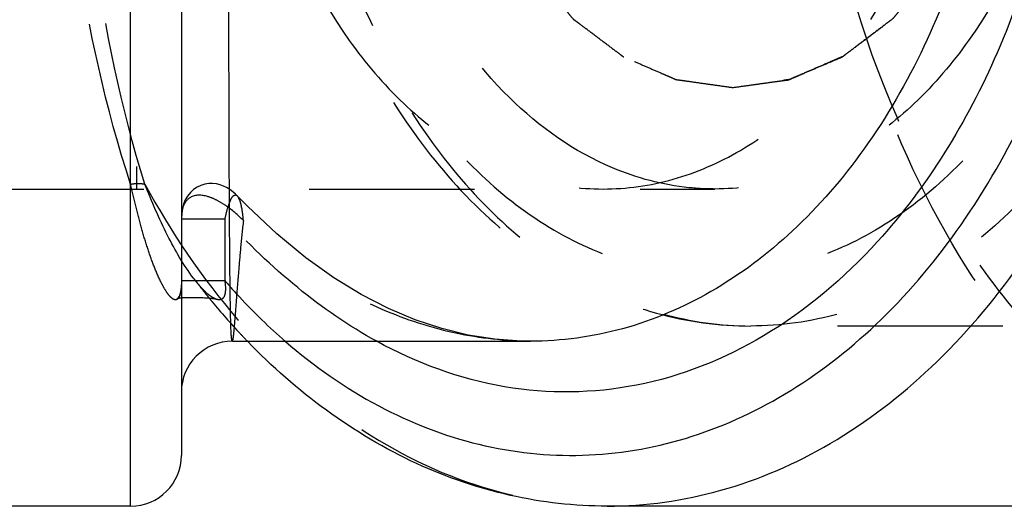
# Model space of a CAD drawing. Header units: millimetres. Extents: x 349 to 651, y 454 to 546.
# Tile 14 of 45: x 556 to 594, y 461 to 480. Entities that reach past the tile are written whole.
import ezdxf

# ---------------------------------------------------------------- set-up
doc = ezdxf.new("R2010")
doc.units = ezdxf.units.MM
doc.header["$LTSCALE"] = 65.185185
doc.linetypes.add('HIDDEN', pattern=[0.2, 0.1, -0.1])
doc.layers.add('KONST.EL_MIT_GEO', color=7, linetype='CONTINUOUS')
doc.layers.add('KURVEN', color=7, linetype='CONTINUOUS')

msp = doc.modelspace()

# ---------------------------------------------------------------- linework, layer by layer
at = {"layer": 'KONST.EL_MIT_GEO', "color": 7, "linetype": 'Continuous'}
for p, q in [((560.021, 461.05), (560.021, 526.05)), ((562.021, 524.05), (562.021, 463.05)), ((564.028, 467.55), (575.771, 467.55)), ((560.021, 461.05), (516.271, 461.05)), ((609.735, 461.05), (578.799, 461.05))]:
    msp.add_line(p, q, dxfattribs=at)
at = {"layer": 'KONST.EL_MIT_GEO', "color": 8, "linetype": 'HIDDEN'}
for p, q in [((560.252, 513.55), (560.252, 473.55)), ((554.021, 473.55), (583.042, 473.55)), ((564.232, 473.266), (564.227, 473.271)), ((562.021, 472.405), (562.021, 472.379)), ((562.021, 472.379), (563.728, 472.379)), ((563.728, 472.379), (563.728, 469.944)), ((562.021, 469.944), (563.728, 469.944)), ((562.55, 469.966), (562.531, 469.99)), ((562.568, 469.943), (562.55, 469.966)), ((562.587, 469.92), (562.568, 469.943)), ((562.605, 469.897), (562.587, 469.92)), ((562.623, 469.875), (562.605, 469.897)), ((562.641, 469.853), (562.623, 469.875)), ((562.658, 469.831), (562.641, 469.853)), ((562.676, 469.81), (562.658, 469.831)), ((562.693, 469.789), (562.676, 469.81)), ((562.711, 469.769), (562.693, 469.789)), ((562.728, 469.749), (562.711, 469.769)), ((562.745, 469.729), (562.728, 469.749)), ((562.762, 469.71), (562.745, 469.729)), ((562.779, 469.691), (562.762, 469.71)), ((562.795, 469.673), (562.779, 469.691)), ((562.812, 469.655), (562.795, 469.673)), ((562.828, 469.637), (562.812, 469.655)), ((562.845, 469.62), (562.828, 469.637)), ((562.861, 469.603), (562.845, 469.62)), ((562.877, 469.586), (562.861, 469.603)), ((562.893, 469.57), (562.877, 469.586)), ((562.909, 469.553), (562.893, 469.57)), ((562.925, 469.538), (562.917, 469.546)), ((562.94, 469.522), (562.933, 469.53)), ((562.956, 469.507), (562.948, 469.515)), ((562.972, 469.493), (562.964, 469.5)), ((562.09, 469.269), (562.121, 469.271)), ((562.121, 469.271), (562.152, 469.272)), ((562.152, 469.272), (562.184, 469.274)), ((562.184, 469.274), (562.216, 469.275)), ((562.216, 469.275), (562.248, 469.276)), ((562.248, 469.276), (562.281, 469.277)), ((562.281, 469.277), (562.315, 469.277)), ((562.315, 469.277), (562.348, 469.278)), ((562.348, 469.278), (562.398, 469.278)), ((562.398, 469.278), (562.448, 469.279)), ((562.448, 469.279), (562.498, 469.279)), ((562.498, 469.279), (562.548, 469.278)), ((562.548, 469.278), (562.597, 469.278)), ((562.597, 469.278), (562.646, 469.277)), ((562.646, 469.277), (562.694, 469.276)), ((562.694, 469.276), (562.742, 469.275)), ((562.742, 469.275), (562.789, 469.273)), ((562.789, 469.273), (562.836, 469.271)), ((562.836, 469.271), (562.881, 469.269)), ((562.881, 469.269), (562.926, 469.267)), ((562.926, 469.267), (562.971, 469.265)), ((562.971, 469.265), (563, 469.263)), ((562.987, 469.478), (562.979, 469.485)), ((563.002, 469.464), (562.995, 469.471)), ((563, 469.263), (563.03, 469.261)), ((563.03, 469.261), (563.059, 469.259)), ((563.059, 469.259), (563.089, 469.257)), ((563.089, 469.257), (563.117, 469.254)), ((563.117, 469.254), (563.146, 469.252)), ((620.464, 468.15), (584.456, 468.15))]:
    msp.add_line(p, q, dxfattribs=at)
for points in [[(564.221, 473.278), (564.152, 473.345), (564.045, 473.44), (563.926, 473.528), (563.801, 473.604), (563.674, 473.666), (563.543, 473.715), (563.403, 473.752), (563.252, 473.771), (563.095, 473.769), (562.938, 473.743), (562.784, 473.693), (562.636, 473.62), (562.498, 473.524), (562.373, 473.408), (562.265, 473.274), (562.175, 473.122), (562.106, 472.955), (562.058, 472.777), (562.031, 472.596), (562.021, 472.405)], [(575.774, 467.55), (575.415, 467.555), (574.371, 467.63), (573.323, 467.795), (572.28, 468.048), (571.238, 468.392), (570.179, 468.836), (569.109, 469.386), (568.031, 470.046), (566.922, 470.839), (565.781, 471.782), (564.622, 472.871), (564.227, 473.271)], [(562.021, 469.934), (562.021, 469.895), (562.02, 469.858), (562.019, 469.82), (562.018, 469.783), (562.016, 469.747), (562.013, 469.711), (562.01, 469.676), (562.007, 469.642), (562.003, 469.608), (561.999, 469.575), (561.994, 469.544), (561.989, 469.513), (561.983, 469.484), (561.977, 469.457), (561.97, 469.431), (561.963, 469.406), (561.955, 469.384), (561.948, 469.362), (561.94, 469.343), (561.932, 469.326), (561.924, 469.31), (561.917, 469.296), (561.909, 469.284), (561.902, 469.274), (561.895, 469.265), (561.889, 469.258), (561.883, 469.253), (561.878, 469.248), (561.874, 469.244), (561.87, 469.242), (561.868, 469.24), (561.866, 469.239), (561.865, 469.238), (561.864, 469.238)], [(562.531, 469.99), (562.513, 470.014), (562.504, 470.027)], [(561.864, 469.238), (561.865, 469.238), (561.867, 469.239), (561.87, 469.24), (561.873, 469.241), (561.878, 469.243), (561.883, 469.244), (561.889, 469.245), (561.896, 469.247), (561.904, 469.249), (561.912, 469.25), (561.921, 469.252), (561.931, 469.253), (561.941, 469.255), (561.952, 469.256), (561.964, 469.258), (561.977, 469.259), (561.989, 469.261), (562.003, 469.262), (562.017, 469.263), (562.021, 469.264)], [(562.031, 469.265), (562.045, 469.266), (562.06, 469.267), (562.075, 469.268), (562.09, 469.269)], [(563.358, 469.221), (563.358, 469.221), (563.356, 469.222), (563.353, 469.223), (563.349, 469.224), (563.344, 469.226), (563.339, 469.228), (563.334, 469.231), (563.328, 469.233), (563.322, 469.236), (563.316, 469.238), (563.31, 469.241), (563.303, 469.244), (563.297, 469.248), (563.291, 469.251), (563.285, 469.254), (563.278, 469.258), (563.272, 469.261), (563.266, 469.265), (563.259, 469.268), (563.253, 469.272), (563.246, 469.276), (563.24, 469.28), (563.234, 469.284), (563.227, 469.288), (563.22, 469.292), (563.214, 469.297), (563.207, 469.301), (563.2, 469.306), (563.193, 469.311), (563.186, 469.315), (563.179, 469.32), (563.172, 469.325), (563.165, 469.331), (563.158, 469.336), (563.15, 469.341), (563.143, 469.346), (563.136, 469.352), (563.129, 469.357), (563.121, 469.363), (563.114, 469.369), (563.107, 469.374), (563.1, 469.38), (563.092, 469.386), (563.085, 469.392), (563.077, 469.398), (563.07, 469.405), (563.063, 469.411), (563.055, 469.417), (563.048, 469.424), (563.04, 469.43), (563.033, 469.437), (563.025, 469.443), (563.018, 469.45), (563.01, 469.457)], [(563.146, 469.252), (563.174, 469.249), (563.187, 469.248), (563.2, 469.246), (563.213, 469.245), (563.225, 469.243), (563.237, 469.242), (563.25, 469.24), (563.262, 469.239), (563.275, 469.237), (563.289, 469.235), (563.302, 469.233), (563.315, 469.23), (563.328, 469.228), (563.339, 469.226), (563.349, 469.223), (563.356, 469.222), (563.358, 469.221), (563.358, 469.221)]]:
    msp.add_lwpolyline(points, dxfattribs=at)
for centre, radius, start, end in [((585.359, 487.365), 28.687, 217.1973, 218.4162), ((585.009, 487.089), 28.242, 218.4182, 218.903), ((584.874, 486.98), 28.068, 218.9032, 219.1843), ((584.761, 486.888), 27.922, 219.1842, 219.5484), ((584.1, 486.333), 27.06, 219.5319, 223.0842), ((583.379, 485.668), 26.079, 223.1005, 224.0429)]:
    msp.add_arc(centre, radius, start, end, dxfattribs=at)
at = {"layer": 'KONST.EL_MIT_GEO', "color": 7, "linetype": 'Continuous'}
for centre, start, end in [((564.021, 465.55), 89.9999, 180), ((560.021, 463.05), 270, 360)]:
    msp.add_arc(centre, 2, start, end, dxfattribs=at)
for points, knots in [([(578.799, 461.05), (580.308, 461.05), (583.395, 461.488), (587.776, 463.403), (591.778, 466.476), (596.55, 472.093), (600.69, 481.252), (602.346, 493.549), (600.69, 505.847), (596.551, 515.006), (591.779, 520.624), (587.777, 523.697), (583.396, 525.612), (580.309, 526.05), (578.8, 526.05)], [0, 0, 0, 0, 0.051706, 0.105302, 0.162214, 0.223185, 0.356457, 0.499998, 0.643539, 0.776813, 0.837785, 0.894698, 0.948294, 1, 1, 1, 1]), ([(569.717, 519.554), (570.794, 520.144), (573.042, 521.095), (576.63, 521.689), (580.243, 521.374), (585.023, 519.714), (589.238, 516.256), (592.492, 511.701), (595.266, 506.127), (597.238, 498.171), (597.155, 488.288), (594.696, 479.018), (591.425, 473.648), (589.449, 471.475)], [0, 0, 0, 0, 0.053107, 0.104554, 0.155764, 0.208283, 0.321446, 0.383841, 0.449831, 0.589655, 0.733724, 0.872974, 1, 1, 1, 1]), ([(564.021, 467.55), (564.01, 467.55), (564.006, 467.612), (563.991, 467.686), (563.984, 467.851), (563.973, 468.061), (563.965, 468.339), (563.953, 468.827), (563.941, 469.586), (563.929, 470.667), (563.92, 471.969), (563.911, 473.48), (563.904, 475.186), (563.899, 477.07), (563.892, 479.885), (563.886, 483.7), (563.882, 488.527), (563.881, 493.55), (563.882, 498.573), (563.886, 503.4), (563.892, 507.215), (563.899, 510.03), (563.904, 511.914), (563.911, 513.62), (563.92, 515.131), (563.929, 516.434), (563.941, 517.514), (563.953, 518.273), (563.965, 518.761), (563.973, 519.039), (563.984, 519.249), (563.991, 519.414), (564.006, 519.488), (564.01, 519.55), (564.021, 519.55)], [0, 0, 0, 0, 0.000645, 0.002436, 0.005404, 0.009549, 0.014867, 0.021347, 0.037741, 0.05859, 0.083707, 0.112855, 0.145758, 0.182102, 0.221536, 0.30812, 0.402159, 0.500001, 0.597843, 0.691882, 0.778466, 0.817899, 0.854243, 0.887146, 0.916294, 0.94141, 0.962259, 0.978653, 0.985133, 0.990451, 0.994596, 0.997564, 0.999355, 1, 1, 1, 1]), ([(575.775, 519.55), (576.996, 519.55), (579.49, 519.209), (583.035, 517.692), (586.273, 515.245), (590.132, 510.759), (593.483, 503.418), (594.822, 493.55), (593.483, 483.682), (590.132, 476.341), (586.273, 471.855), (583.035, 469.408), (579.49, 467.891), (576.996, 467.55), (575.775, 467.55)], [0, 0, 0, 0, 0.052086, 0.105842, 0.162762, 0.223655, 0.356688, 0.499999, 0.643311, 0.776343, 0.837237, 0.894158, 0.947914, 1, 1, 1, 1]), ([(566.122, 467.54), (567.247, 466.565), (569.643, 464.883), (573.66, 463.318), (577.836, 462.868), (581.993, 463.562), (585.955, 465.359), (589.577, 468.168), (592.741, 471.874), (596.291, 477.96), (598.957, 486.96), (599.189, 498.33), (596.534, 509.086), (592.767, 515.317), (590.465, 517.801)], [0, 0, 0, 0, 0.056118, 0.109226, 0.160749, 0.212469, 0.266121, 0.323011, 0.383817, 0.448593, 0.587383, 0.73202, 0.872391, 1, 1, 1, 1]), ([(589.449, 471.475), (588.143, 470.039), (585.253, 467.579), (580.078, 465.507), (574.651, 465.444), (571.281, 466.689), (569.717, 467.546)], [0, 0, 0, 0, 0.267819, 0.515038, 0.754026, 1, 1, 1, 1]), ([(578.8, 461.05), (577.52, 461.05), (574.928, 461.342), (569.868, 463.078), (566.535, 465.572), (564.633, 467.538)], [0, 0, 0, 0, 0.240688, 0.485596, 1, 1, 1, 1])]:
    msp.add_open_spline(points, degree=3, knots=knots, dxfattribs=at)
at = {"layer": 'KONST.EL_MIT_GEO', "color": 8, "linetype": 'HIDDEN'}
for points, knots in [([(609.735, 461.05), (608.437, 461.05), (605.795, 461.371), (600.603, 463.299), (596.008, 467.069), (592.394, 471.991), (589.257, 477.985), (586.854, 486.575), (586.486, 497.388), (588.614, 507.811), (593.024, 516.755), (597.535, 521.361), (600.01, 522.996)], [0, 0, 0, 0, 0.050438, 0.102252, 0.213597, 0.274641, 0.339048, 0.475541, 0.617099, 0.755844, 0.884735, 1, 1, 1, 1]), ([(602.641, 461.043), (600.437, 462.221), (596.245, 465.552), (591.465, 472.359), (588.172, 480.679), (586.58, 489.911), (586.801, 499.419), (589.349, 511.037), (593.893, 519.005), (598.019, 522.763)], [0, 0, 0, 0, 0.107449, 0.225741, 0.354073, 0.489121, 0.62614, 0.759999, 1, 1, 1, 1]), ([(584.456, 518.95), (583.206, 518.95), (580.662, 518.596), (577.071, 517.054), (573.831, 514.606), (570.036, 510.204), (566.767, 503.083), (565.467, 493.55), (566.767, 484.016), (570.036, 476.896), (573.831, 472.494), (577.072, 470.046), (580.662, 468.504), (583.206, 468.15), (584.456, 468.15)], [0, 0, 0, 0, 0.054156, 0.10962, 0.167501, 0.228522, 0.359827, 0.500005, 0.640182, 0.771483, 0.832502, 0.890382, 0.945844, 1, 1, 1, 1]), ([(584.456, 518.95), (583.277, 518.95), (580.863, 518.608), (577.439, 517.11), (574.311, 514.708), (570.582, 510.318), (567.348, 503.16), (566.054, 493.55), (567.348, 483.94), (570.582, 476.782), (574.311, 472.392), (577.439, 469.99), (580.863, 468.492), (583.277, 468.15), (584.456, 468.15)], [0, 0, 0, 0, 0.051729, 0.105334, 0.162249, 0.223216, 0.356476, 0.5, 0.643524, 0.776784, 0.837751, 0.894666, 0.948271, 1, 1, 1, 1]), ([(584.456, 518.95), (585.635, 518.95), (588.049, 518.608), (591.474, 517.11), (594.602, 514.708), (598.33, 510.318), (601.565, 503.16), (602.858, 493.55), (601.565, 483.94), (598.33, 476.782), (594.602, 472.392), (591.474, 469.99), (588.049, 468.492), (585.635, 468.15), (584.456, 468.15)], [0, 0, 0, 0, 0.051729, 0.105334, 0.162249, 0.223216, 0.356476, 0.5, 0.643524, 0.776784, 0.837751, 0.894666, 0.948271, 1, 1, 1, 1]), ([(583.042, 516.95), (581.956, 516.95), (579.732, 516.635), (576.577, 515.255), (573.695, 513.042), (570.26, 508.997), (567.281, 502.403), (566.089, 493.55), (567.281, 484.697), (570.26, 478.103), (573.695, 474.058), (576.577, 471.845), (579.732, 470.465), (581.956, 470.15), (583.042, 470.15)], [0, 0, 0, 0, 0.051729, 0.105334, 0.162249, 0.223216, 0.356476, 0.5, 0.643524, 0.776784, 0.837751, 0.894666, 0.948271, 1, 1, 1, 1]), ([(583.042, 516.95), (584.128, 516.95), (586.352, 516.635), (589.507, 515.255), (592.389, 513.042), (595.824, 508.997), (598.803, 502.403), (599.995, 493.55), (598.803, 484.697), (595.824, 478.103), (592.389, 474.058), (589.507, 471.845), (586.352, 470.465), (584.128, 470.15), (583.042, 470.15)], [0, 0, 0, 0, 0.051729, 0.105334, 0.162249, 0.223216, 0.356476, 0.5, 0.643524, 0.776784, 0.837751, 0.894666, 0.948271, 1, 1, 1, 1]), ([(560.021, 473.739), (559.033, 476.748), (557.601, 483.326), (556.905, 493.55), (557.601, 503.774), (559.033, 510.352), (560.021, 513.361)], [0, 0, 0, 0, 0.236633, 0.5, 0.763367, 1, 1, 1, 1]), ([(560.582, 473.739), (559.642, 476.755), (558.284, 483.336), (557.624, 493.55), (558.284, 503.764), (559.642, 510.345), (560.582, 513.361)], [0, 0, 0, 0, 0.236354, 0.5, 0.763646, 1, 1, 1, 1]), ([(564.494, 493.55), (564.494, 490.974), (565.165, 485.98), (567.712, 480.347), (570.648, 476.89), (573.111, 474.999), (575.807, 473.819), (577.708, 473.55), (578.636, 473.55)], [0, 0, 0, 0, 0.287047, 0.553568, 0.675501, 0.789332, 0.896541, 1, 1, 1, 1]), ([(579.011, 474.38), (577.5, 475.015), (574.587, 477.085), (571.391, 481.634), (569.359, 487.296), (568.9, 491.436), (568.9, 493.55)], [0, 0, 0, 0, 0.215878, 0.457117, 0.721752, 1, 1, 1, 1]), ([(578.636, 473.55), (579.565, 473.55), (581.465, 473.819), (584.162, 474.999), (586.625, 476.89), (589.561, 480.347), (592.108, 485.98), (592.779, 490.974), (592.779, 493.55)], [0, 0, 0, 0, 0.103459, 0.210668, 0.324499, 0.446432, 0.712953, 1, 1, 1, 1]), ([(597.184, 493.55), (597.184, 490.974), (596.513, 485.98), (593.967, 480.347), (591.031, 476.89), (588.568, 474.999), (585.871, 473.82), (583.971, 473.55), (583.042, 473.55)], [0, 0, 0, 0, 0.287048, 0.553568, 0.675502, 0.789331, 0.896544, 1, 1, 1, 1]), ([(583.042, 473.55), (582.701, 473.55), (581.325, 473.62), (579.966, 473.978), (579.011, 474.38)], [0, 0, 0, 0, 0.247479, 1, 1, 1, 1]), ([(560.021, 473.739), (560.07, 473.749), (560.256, 473.777), (560.448, 473.772), (560.582, 473.739)], [0, 0, 0, 0, 0.267439, 1, 1, 1, 1]), ([(562.021, 469.944), (562.021, 469.851), (562.017, 469.667), (561.982, 469.427), (561.924, 469.241), (561.772, 469.152), (561.6, 469.27), (561.459, 469.45), (561.311, 469.69), (561.119, 470.068), (560.896, 470.607), (560.653, 471.311), (560.426, 472.077), (560.213, 472.892), (560.084, 473.452), (560.021, 473.739)], [0, 0, 0, 0, 0.047964, 0.094234, 0.126344, 0.14387, 0.176252, 0.217905, 0.266298, 0.319616, 0.437201, 0.565999, 0.703635, 0.848645, 1, 1, 1, 1]), ([(562.497, 470.035), (562.101, 470.56), (561.405, 471.777), (560.848, 473.054), (560.582, 473.739)], [0, 0, 0, 0, 0.472578, 1, 1, 1, 1]), ([(560.582, 473.739), (561.61, 471.847), (563.944, 468.381), (568.376, 464.264), (573.41, 461.654), (577.039, 461.05), (578.799, 461.05)], [0, 0, 0, 0, 0.277957, 0.534677, 0.772851, 1, 1, 1, 1]), ([(564.463, 472.31), (564.248, 472.524), (563.913, 472.814), (563.422, 473.111), (562.977, 473.307), (562.413, 473.348), (562.059, 472.893), (562.024, 472.58), (562.021, 472.405)], [0, 0, 0, 0, 0.274098, 0.39976, 0.51662, 0.722451, 0.841096, 1, 1, 1, 1]), ([(564.227, 473.272), (564.215, 473.285), (564.183, 473.308), (564.11, 473.3), (563.999, 473.241), (563.924, 473.032), (563.806, 472.752), (563.764, 472.51), (563.729, 472.379)], [0, 0, 0, 0, 0.048015, 0.093713, 0.18504, 0.364792, 0.643376, 1, 1, 1, 1]), ([(564.463, 472.31), (564.447, 472.511), (564.416, 472.788), (564.328, 473.107), (564.269, 473.227), (564.232, 473.267)], [0, 0, 0, 0, 0.607094, 0.833202, 1, 1, 1, 1]), ([(569.717, 467.546), (568.616, 468.149), (566.484, 469.621), (564.63, 471.417), (563.728, 472.379)], [0, 0, 0, 0, 0.487802, 1, 1, 1, 1]), ([(564.463, 472.31), (564.424, 471.959), (564.357, 471.293), (564.275, 470.353), (564.21, 469.534), (564.158, 468.851), (564.12, 468.369), (564.094, 468.058), (564.077, 467.88), (564.062, 467.744), (564.049, 467.639), (564.037, 467.588), (564.029, 467.55), (564.021, 467.55)], [0, 0, 0, 0, 0.221448, 0.419869, 0.592168, 0.736065, 0.849843, 0.895025, 0.932225, 0.961347, 0.982319, 0.995117, 1, 1, 1, 1]), ([(575.773, 467.55), (574.786, 467.55), (572.78, 467.772), (568.796, 469.079), (566.124, 470.919), (564.463, 472.31)], [0, 0, 0, 0, 0.236811, 0.480001, 1, 1, 1, 1]), ([(562.853, 469.611), (562.823, 469.642), (562.702, 469.774), (562.589, 469.914), (562.507, 470.022)], [0, 0, 0, 0, 0.24201, 1, 1, 1, 1]), ([(563.728, 469.944), (563.747, 469.819), (563.764, 469.632), (563.74, 469.399), (563.687, 469.267), (563.602, 469.194), (563.478, 469.172), (563.391, 469.201), (563.337, 469.225)], [0, 0, 0, 0, 0.359465, 0.527034, 0.656916, 0.751319, 0.832563, 1, 1, 1, 1]), ([(563.728, 469.944), (563.916, 469.726), (564.671, 468.883), (565.484, 468.092), (566.122, 467.54)], [0, 0, 0, 0, 0.254428, 1, 1, 1, 1]), ([(563.337, 469.225), (563.294, 469.245), (563.115, 469.351), (562.963, 469.495), (562.853, 469.611)], [0, 0, 0, 0, 0.229366, 1, 1, 1, 1])]:
    msp.add_open_spline(points, degree=3, knots=knots, dxfattribs=at)
at = {"layer": 'KURVEN', "color": 8, "linetype": 'HIDDEN'}
for points in [[(583.749, 509.55), (583.566, 509.525), (583.2, 509.474), (582.65, 509.398), (582.193, 509.333), (581.872, 509.291), (581.689, 509.262), (581.55, 509.256), (581.42, 509.186), (581.243, 509.115), (580.935, 508.981), (580.495, 508.795), (580.055, 508.605), (579.746, 508.476), (579.571, 508.396), (579.435, 508.353), (579.317, 508.248), (579.153, 508.13), (578.869, 507.914), (578.463, 507.61), (578.057, 507.303), (577.772, 507.092), (577.611, 506.966), (577.484, 506.887), (577.38, 506.748), (577.234, 506.585), (576.981, 506.289), (576.618, 505.871), (576.257, 505.45), (576.002, 505.158), (575.859, 504.988), (575.743, 504.871), (575.663, 504.711), (575.544, 504.513), (575.341, 504.159), (575.048, 503.658), (574.757, 503.154), (574.551, 502.804), (574.437, 502.6), (574.341, 502.457), (574.284, 502.277), (574.194, 502.05), (574.044, 501.647), (573.825, 501.075), (573.609, 500.501), (573.455, 500.101), (573.371, 499.87), (573.297, 499.703), (573.266, 499.511), (573.209, 499.264), (573.117, 498.827), (572.981, 498.206), (572.848, 497.583), (572.752, 497.148), (572.701, 496.898), (572.651, 496.716), (572.647, 496.514), (572.625, 496.252), (572.594, 495.79), (572.546, 495.131), (572.501, 494.472), (572.467, 494.011), (572.451, 493.748), (572.427, 493.549), (572.451, 493.356), (572.466, 493.097), (572.499, 492.644), (572.543, 491.996), (572.589, 491.349), (572.618, 490.895), (572.639, 490.637), (572.643, 490.44), (572.693, 490.256), (572.743, 490.006), (572.838, 489.571), (572.969, 488.947), (573.104, 488.325), (573.195, 487.888), (573.251, 487.641), (573.282, 487.449), (573.356, 487.282), (573.439, 487.05), (573.592, 486.649), (573.807, 486.074), (574.024, 485.5), (574.173, 485.097), (574.263, 484.869), (574.319, 484.69), (574.416, 484.543), (574.532, 484.336), (574.742, 483.979), (575.037, 483.465), (575.334, 482.955), (575.541, 482.594), (575.661, 482.392), (575.744, 482.228), (575.857, 482.115), (575.997, 481.946), (576.247, 481.659), (576.602, 481.245), (576.958, 480.833), (577.206, 480.542), (577.35, 480.381), (577.451, 480.245), (577.578, 480.164), (577.738, 480.038), (578.023, 479.825), (578.428, 479.516), (578.834, 479.21), (579.117, 478.992), (579.28, 478.874), (579.398, 478.769), (579.534, 478.724), (579.709, 478.644), (580.017, 478.513), (580.457, 478.321), (580.897, 478.133), (581.205, 477.997), (581.381, 477.926), (581.511, 477.855), (581.653, 477.849), (581.839, 477.818), (582.165, 477.775), (582.631, 477.707), (583.19, 477.629), (583.563, 477.576), (583.749, 477.55)], [(583.749, 477.55), (583.932, 477.575), (584.298, 477.626), (584.848, 477.702), (585.305, 477.767), (585.626, 477.809), (585.809, 477.838), (585.948, 477.844), (586.078, 477.914), (586.255, 477.985), (586.563, 478.119), (587.004, 478.305), (587.444, 478.495), (587.753, 478.624), (587.928, 478.704), (588.063, 478.747), (588.181, 478.852), (588.345, 478.97), (588.629, 479.186), (589.035, 479.49), (589.441, 479.797), (589.726, 480.008), (589.887, 480.134), (590.014, 480.213), (590.118, 480.352), (590.264, 480.515), (590.517, 480.811), (590.88, 481.229), (591.241, 481.65), (591.496, 481.942), (591.639, 482.112), (591.755, 482.229), (591.835, 482.389), (591.954, 482.587), (592.157, 482.941), (592.45, 483.442), (592.741, 483.946), (592.947, 484.296), (593.061, 484.5), (593.157, 484.643), (593.214, 484.823), (593.304, 485.05), (593.454, 485.453), (593.673, 486.025), (593.889, 486.599), (594.043, 486.999), (594.127, 487.23), (594.201, 487.397), (594.232, 487.589), (594.289, 487.836), (594.382, 488.273), (594.517, 488.894), (594.65, 489.517), (594.747, 489.952), (594.797, 490.202), (594.847, 490.384), (594.852, 490.586), (594.873, 490.848), (594.904, 491.31), (594.952, 491.969), (594.997, 492.628), (595.031, 493.089), (595.047, 493.352), (595.071, 493.551), (595.047, 493.744), (595.033, 494.003), (594.999, 494.456), (594.956, 495.104), (594.909, 495.751), (594.88, 496.205), (594.859, 496.463), (594.855, 496.66), (594.805, 496.844), (594.755, 497.094), (594.66, 497.529), (594.529, 498.153), (594.394, 498.775), (594.303, 499.212), (594.247, 499.459), (594.216, 499.651), (594.142, 499.818), (594.059, 500.05), (593.906, 500.451), (593.691, 501.026), (593.474, 501.6), (593.325, 502.003), (593.235, 502.231), (593.179, 502.41), (593.082, 502.557), (592.966, 502.764), (592.757, 503.121), (592.461, 503.635), (592.164, 504.145), (591.957, 504.506), (591.837, 504.708), (591.754, 504.872), (591.641, 504.985), (591.501, 505.154), (591.251, 505.441), (590.896, 505.855), (590.54, 506.267), (590.292, 506.558), (590.148, 506.719), (590.047, 506.855), (589.92, 506.936), (589.76, 507.062), (589.475, 507.275), (589.07, 507.584), (588.664, 507.89), (588.381, 508.108), (588.218, 508.226), (588.1, 508.331), (587.964, 508.376), (587.789, 508.456), (587.481, 508.587), (587.041, 508.779), (586.601, 508.967), (586.294, 509.103), (586.117, 509.174), (585.988, 509.245), (585.845, 509.251), (585.66, 509.282), (585.333, 509.325), (584.867, 509.393), (584.308, 509.471), (583.935, 509.524), (583.749, 509.55)], [(595.063, 493.55), (595.045, 493.291), (595.009, 492.773), (594.955, 491.996), (594.909, 491.349), (594.88, 490.895), (594.859, 490.637), (594.855, 490.44), (594.805, 490.256), (594.755, 490.006), (594.66, 489.571), (594.529, 488.947), (594.394, 488.325), (594.303, 487.888), (594.247, 487.641), (594.216, 487.449), (594.142, 487.282), (594.059, 487.05), (593.906, 486.649), (593.691, 486.074), (593.474, 485.5), (593.325, 485.097), (593.235, 484.869), (593.179, 484.69), (593.082, 484.543), (592.966, 484.336), (592.757, 483.979), (592.461, 483.465), (592.164, 482.955), (591.957, 482.594), (591.837, 482.392), (591.754, 482.228), (591.641, 482.115), (591.501, 481.946), (591.251, 481.659), (590.896, 481.245), (590.54, 480.833), (590.292, 480.542), (590.148, 480.381), (590.047, 480.245), (589.92, 480.164), (589.76, 480.038), (589.475, 479.825), (589.07, 479.516), (588.664, 479.21), (588.381, 478.992), (588.218, 478.874), (588.1, 478.769), (587.964, 478.724), (587.789, 478.644), (587.481, 478.513), (587.041, 478.321), (586.601, 478.133), (586.294, 477.997), (586.117, 477.926), (585.988, 477.855), (585.845, 477.849), (585.66, 477.818), (585.333, 477.775), (584.867, 477.707), (584.401, 477.643), (584.075, 477.594), (583.889, 477.573), (583.748, 477.539), (583.612, 477.572), (583.429, 477.593), (583.108, 477.64), (582.65, 477.702), (582.193, 477.767), (581.872, 477.809), (581.689, 477.838), (581.55, 477.844), (581.42, 477.914), (581.243, 477.985), (580.935, 478.119), (580.495, 478.305), (580.055, 478.495), (579.746, 478.624), (579.571, 478.704), (579.435, 478.747), (579.317, 478.852), (579.153, 478.97), (578.869, 479.186), (578.463, 479.49), (578.057, 479.797), (577.772, 480.008), (577.611, 480.134), (577.484, 480.213), (577.38, 480.352), (577.234, 480.515), (576.981, 480.811), (576.618, 481.229), (576.257, 481.65), (576.002, 481.942), (575.859, 482.112), (575.743, 482.229), (575.663, 482.389), (575.544, 482.587), (575.341, 482.941), (575.048, 483.442), (574.757, 483.946), (574.551, 484.296), (574.437, 484.5), (574.341, 484.643), (574.284, 484.823), (574.194, 485.05), (574.044, 485.453), (573.825, 486.025), (573.609, 486.599), (573.455, 486.999), (573.371, 487.23), (573.297, 487.397), (573.266, 487.589), (573.209, 487.836), (573.117, 488.273), (572.981, 488.894), (572.848, 489.517), (572.752, 489.952), (572.701, 490.202), (572.651, 490.384), (572.647, 490.586), (572.625, 490.848), (572.594, 491.31), (572.547, 491.969), (572.491, 492.759), (572.454, 493.286), (572.435, 493.55)]]:
    msp.add_open_spline(points, degree=3, knots=[0, 0, 0, 0, 0.015625, 0.03125, 0.046875, 0.054688, 0.058594, 0.0625, 0.066406, 0.070312, 0.078125, 0.09375, 0.109375, 0.117188, 0.121094, 0.125, 0.128906, 0.132812, 0.140625, 0.15625, 0.171875, 0.179688, 0.183594, 0.1875, 0.191406, 0.195312, 0.203125, 0.21875, 0.234375, 0.242188, 0.246094, 0.25, 0.253906, 0.257812, 0.265625, 0.28125, 0.296875, 0.304688, 0.308594, 0.3125, 0.316406, 0.320312, 0.328125, 0.34375, 0.359375, 0.367188, 0.371094, 0.375, 0.378906, 0.382812, 0.390625, 0.40625, 0.421875, 0.429688, 0.433594, 0.4375, 0.441406, 0.445312, 0.453125, 0.46875, 0.484375, 0.492188, 0.496094, 0.5, 0.503906, 0.507812, 0.515625, 0.53125, 0.546875, 0.554688, 0.558594, 0.5625, 0.566406, 0.570312, 0.578125, 0.59375, 0.609375, 0.617188, 0.621094, 0.625, 0.628906, 0.632812, 0.640625, 0.65625, 0.671875, 0.679688, 0.683594, 0.6875, 0.691406, 0.695312, 0.703125, 0.71875, 0.734375, 0.742188, 0.746094, 0.75, 0.753906, 0.757812, 0.765625, 0.78125, 0.796875, 0.804688, 0.808594, 0.8125, 0.816406, 0.820312, 0.828125, 0.84375, 0.859375, 0.867188, 0.871094, 0.875, 0.878906, 0.882812, 0.890625, 0.90625, 0.921875, 0.929688, 0.933594, 0.9375, 0.941406, 0.945312, 0.953125, 0.96875, 0.984375, 1, 1, 1, 1], dxfattribs=at)

doc.saveas('drawing.dxf')
